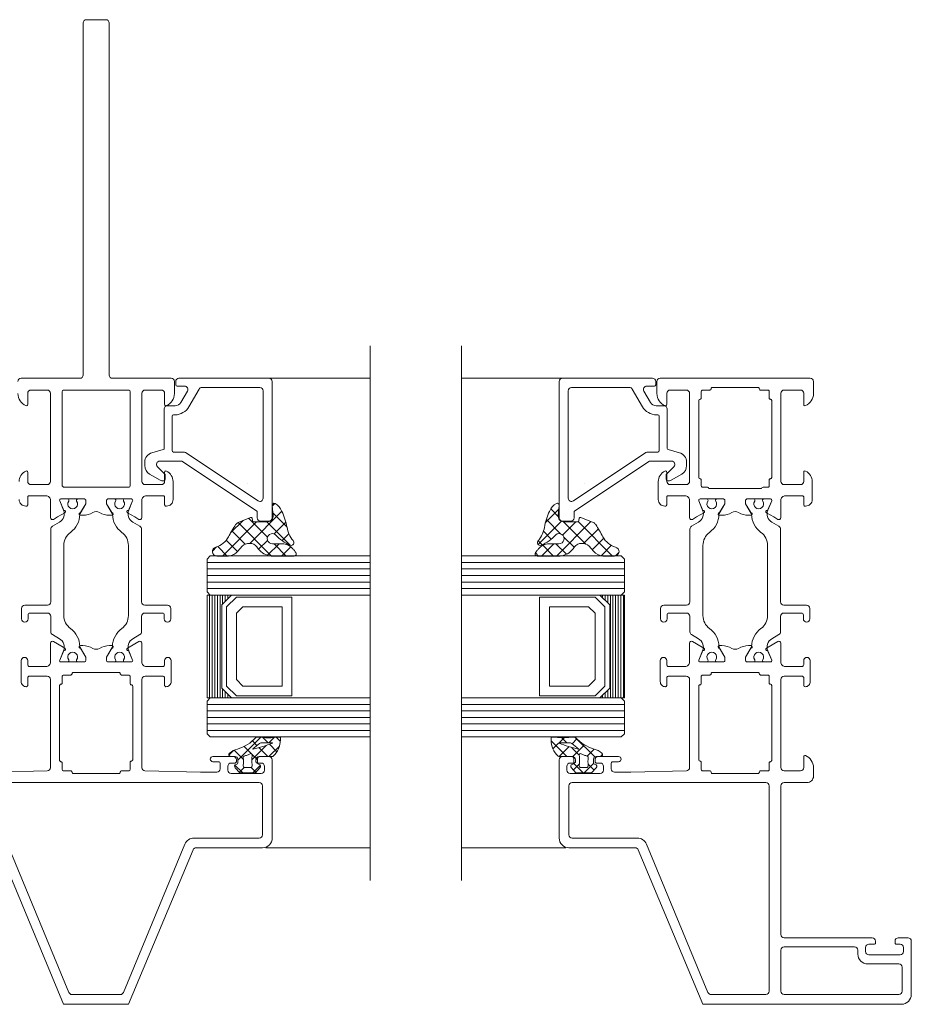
# Model space of a CAD drawing. Header units: millimetres. Extents: x 0 to 10560344, y -63228 to 177747.
# Tile 77 of 125: x 107012 to 107149, y -41352 to -41201. Entities that reach past the tile are written whole.
import ezdxf

# ---------------------------------------------------------------- set-up
doc = ezdxf.new("R2010")
doc.units = ezdxf.units.MM
doc.layers.add('008', color=8, linetype='Continuous', lineweight=9)
doc.layers.add('013', color=220, linetype='Continuous', lineweight=13)

msp = doc.modelspace()

# ---------------------------------------------------------------- linework, layer by layer
at = {"layer": '008', "linetype": 'Continuous'}
for p, q in [((107065.74, -41250.55), (107065.74, -41332.55)), ((107079.74, -41250.55), (107079.74, -41332.55)), ((107046.91, -41271.64), (107046.9, -41271.65)), ((107098.57, -41271.64), (107098.58, -41271.65)), ((107051.16, -41274.73), (107050.74, -41275.15)), ((107092.64, -41277.65), (107094.7, -41275.6)), ((107094.6, -41276.74), (107093.45, -41275.59)), ((107046.26, -41277.36), (107044.35, -41279.27)), ((107047.11, -41277.01), (107050.02, -41279.91)), ((107052.22, -41275.94), (107047.3, -41280.86)), ((107050.84, -41276.19), (107052.99, -41278.35)), ((107095.02, -41279.43), (107092.78, -41277.19)), ((107097.83, -41277.01), (107097.94, -41276.9)), ((107048.33, -41277.56), (107043.09, -41282.8)), ((107045.51, -41277.67), (107050.63, -41282.8)), ((107049.93, -41277.56), (107053.54, -41281.17)), ((107052.82, -41277.6), (107051.02, -41279.41)), ((107091.53, -41281.03), (107095.09, -41277.48)), ((107094.31, -41282.8), (107099.59, -41277.51)), ((107095.25, -41279.58), (107097.28, -41277.56)), ((107098.82, -41280.96), (107095.42, -41277.56)), ((107102.93, -41282.8), (107097.66, -41277.53)), ((107098.49, -41280.88), (107100.75, -41278.62)), ((107043.68, -41280.38), (107045.43, -41282.13)), ((107044.53, -41278.96), (107046.57, -41281)), ((107053.29, -41279.4), (107052.25, -41280.44)), ((107093.53, -41280.21), (107092.33, -41279.01)), ((107097.04, -41281.45), (107095.43, -41279.84)), ((107099.8, -41281.84), (107101.57, -41280.07)), ((107042.21, -41281.41), (107041.56, -41282.06)), ((107042.38, -41281.35), (107043.83, -41282.8)), ((107050.03, -41280.4), (107048.66, -41281.76)), ((107051.78, -41280.92), (107050.01, -41282.69)), ((107051.02, -41280.92), (107052.9, -41282.8)), ((107053.58, -41281.38), (107052.17, -41282.8)), ((107053.99, -41280.98), (107053.86, -41281.1)), ((107092.14, -41281.09), (107091.52, -41280.46)), ((107092.04, -41282.8), (107093.92, -41280.92)), ((107093.85, -41282.8), (107092.22, -41281.16)), ((107095.86, -41282.53), (107094.24, -41280.92)), ((107101.16, -41282.75), (107102.73, -41281.17)), ((107041.24, -41282.79), (107040.74, -41283.29)), ((107040.74, -41283.29), (107040.74, -41288.29)), ((107041.24, -41282.79), (107065.74, -41282.79)), ((107104.24, -41282.79), (107079.74, -41282.79)), ((107091.58, -41282.8), (107091.09, -41282.3)), ((107103.4, -41282.78), (107103.9, -41282.28)), ((107104.24, -41282.79), (107104.74, -41283.29)), ((107104.74, -41283.29), (107104.74, -41288.29)), ((107040.74, -41283.79), (107065.74, -41283.79)), ((107040.74, -41284.79), (107065.74, -41284.79)), ((107104.74, -41283.79), (107079.74, -41283.79)), ((107104.74, -41284.79), (107079.74, -41284.79)), ((107040.74, -41285.79), (107065.74, -41285.79)), ((107104.74, -41285.79), (107079.74, -41285.79)), ((107040.74, -41286.79), (107065.74, -41286.79)), ((107040.74, -41287.79), (107065.74, -41287.79)), ((107104.74, -41286.79), (107079.74, -41286.79)), ((107104.74, -41287.79), (107079.74, -41287.79)), ((107040.74, -41288.29), (107041.24, -41288.79)), ((107040.74, -41288.79), (107040.74, -41304.55)), ((107041.14, -41288.79), (107041.14, -41304.55)), ((107041.24, -41288.79), (107065.74, -41288.79)), ((107041.54, -41288.79), (107041.54, -41304.55)), ((107041.94, -41288.79), (107041.94, -41304.55)), ((107042.34, -41288.79), (107042.34, -41304.55)), ((107042.74, -41288.79), (107042.74, -41304.55)), ((107043.14, -41288.79), (107043.14, -41290.14)), ((107043.54, -41288.79), (107043.54, -41289.74)), ((107045.24, -41289.09), (107043.74, -41290.59)), ((107043.94, -41288.79), (107043.94, -41289.34)), ((107044.34, -41288.79), (107044.34, -41288.94)), ((107053.74, -41289.09), (107045.24, -41289.09)), ((107053.74, -41304.25), (107053.74, -41289.09)), ((107104.24, -41288.79), (107079.74, -41288.79)), ((107091.74, -41304.25), (107091.74, -41289.09)), ((107091.74, -41289.09), (107100.24, -41289.09)), ((107100.24, -41289.09), (107101.74, -41290.59)), ((107100.99, -41288.79), (107100.99, -41288.8)), ((107101.39, -41288.79), (107101.39, -41289.19)), ((107101.79, -41288.79), (107101.79, -41289.59)), ((107102.19, -41288.79), (107102.19, -41289.99)), ((107102.59, -41288.79), (107102.59, -41304.55)), ((107102.99, -41288.79), (107102.99, -41304.55)), ((107103.39, -41288.79), (107103.39, -41304.55)), ((107103.79, -41288.79), (107103.79, -41304.55)), ((107104.19, -41288.79), (107104.19, -41304.55)), ((107104.74, -41288.29), (107104.24, -41288.79)), ((107104.59, -41288.79), (107104.59, -41304.55)), ((107043.74, -41290.59), (107043.74, -41302.75)), ((107046.24, -41290.59), (107045.24, -41291.59)), ((107052.24, -41290.59), (107046.24, -41290.59)), ((107052.24, -41302.75), (107052.24, -41290.59)), ((107093.24, -41302.75), (107093.24, -41290.59)), ((107093.24, -41290.59), (107099.24, -41290.59)), ((107099.24, -41290.59), (107100.24, -41291.59)), ((107101.74, -41290.59), (107101.74, -41302.75)), ((107045.24, -41291.59), (107045.24, -41301.75)), ((107100.24, -41291.59), (107100.24, -41301.75)), ((107043.74, -41302.75), (107045.24, -41304.25)), ((107045.24, -41301.75), (107046.24, -41302.75)), ((107046.24, -41302.75), (107052.24, -41302.75)), ((107099.24, -41302.75), (107093.24, -41302.75)), ((107100.24, -41301.75), (107099.24, -41302.75)), ((107101.74, -41302.75), (107100.24, -41304.25)), ((107043.14, -41303.2), (107043.14, -41304.55)), ((107043.54, -41303.6), (107043.54, -41304.55)), ((107043.94, -41304), (107043.94, -41304.55)), ((107044.34, -41304.4), (107044.34, -41304.55)), ((107045.24, -41304.25), (107053.74, -41304.25)), ((107100.24, -41304.25), (107091.74, -41304.25)), ((107100.99, -41304.54), (107100.99, -41304.55)), ((107101.39, -41304.15), (107101.39, -41304.55)), ((107101.79, -41303.75), (107101.79, -41304.55)), ((107102.19, -41303.35), (107102.19, -41304.55)), ((107041.24, -41304.55), (107040.74, -41305.05)), ((107040.74, -41305.05), (107040.74, -41310.05)), ((107040.74, -41305.55), (107065.74, -41305.55)), ((107041.24, -41304.55), (107065.74, -41304.55)), ((107104.24, -41304.55), (107079.74, -41304.55)), ((107104.74, -41305.55), (107079.74, -41305.55)), ((107104.24, -41304.55), (107104.74, -41305.05)), ((107104.74, -41305.05), (107104.74, -41310.05)), ((107040.74, -41306.55), (107065.74, -41306.55)), ((107040.74, -41307.55), (107065.74, -41307.55)), ((107104.74, -41306.55), (107079.74, -41306.55)), ((107104.74, -41307.55), (107079.74, -41307.55)), ((107040.74, -41308.55), (107065.74, -41308.55)), ((107104.74, -41308.55), (107079.74, -41308.55)), ((107040.74, -41309.55), (107065.74, -41309.55)), ((107040.74, -41310.05), (107041.24, -41310.55)), ((107041.24, -41310.55), (107065.74, -41310.55)), ((107104.74, -41309.55), (107079.74, -41309.55)), ((107104.24, -41310.55), (107079.74, -41310.55)), ((107100.2, -41313.61), (107097.16, -41310.57)), ((107104.74, -41310.05), (107104.24, -41310.55)), ((107048.94, -41310.62), (107045.47, -41314.09)), ((107046.42, -41312.01), (107047.44, -41313.04)), ((107049.83, -41311.84), (107047.61, -41314.07)), ((107047.69, -41311.16), (107048.4, -41311.88)), ((107049.28, -41310.64), (107050.11, -41311.47)), ((107051.04, -41310.64), (107050.21, -41311.47)), ((107051.85, -41311.94), (107050.24, -41313.55)), ((107050.31, -41311.67), (107051.46, -41312.81)), ((107051.37, -41310.61), (107051.98, -41311.22)), ((107095.9, -41313.55), (107093.5, -41311.14)), ((107093.79, -41312.38), (107095.5, -41310.67)), ((107094.74, -41313.55), (107096.24, -41312.05)), ((107095.93, -41311.46), (107095.14, -41310.67)), ((107096.24, -41312.05), (107096.25, -41312.04)), ((107096.71, -41311.58), (107097.45, -41310.84)), ((107097.61, -41312.8), (107098.63, -41311.77)), ((107044.82, -41312.63), (107044.11, -41313.33)), ((107044.88, -41312.59), (107046.32, -41314.03)), ((107047.44, -41313.04), (107047.52, -41313.11)), ((107047.66, -41313.26), (107048.47, -41314.06)), ((107048.71, -41312.18), (107048.81, -41312.29)), ((107048.81, -41312.29), (107050.07, -41313.55)), ((107096.86, -41312.39), (107096.61, -41312.14)), ((107096.81, -41313.6), (107097.61, -41312.8)), ((107097.81, -41313.34), (107096.86, -41312.39)), ((107099.04, -41313.48), (107100.11, -41312.41)), ((107101.09, -41313.55), (107101.39, -41313.26)), ((107045.03, -41314.86), (107046.21, -41316.04)), ((107048.92, -41314.88), (107047.75, -41316.04)), ((107096.92, -41315.61), (107097.84, -41314.68)), ((107098.4, -41316.04), (107096.98, -41314.63)), ((107098.6, -41316.04), (107100.03, -41314.61)), ((107100.09, -41315.62), (107099.18, -41314.7)), ((107046.45, -41315.22), (107045.71, -41315.97)), ((107047.5, -41315.21), (107048.24, -41315.96))]:
    msp.add_line(p, q, dxfattribs=at)
for points in [[(107021.24, -41296.68, 0.126173), (107021.28, -41296.82), (107022.14, -41298.3), (107022.14, -41298.85, -0.414214), (107021.94, -41299.05), (107020.91, -41299.05, -0.609065), (107020.75, -41298.74, 1.936492), (107019.53, -41298.74, -0.609065), (107019.37, -41299.05), (107018.34, -41299.05, -0.534511), (107018.15, -41298.77), (107018.74, -41297.35, 0.376373), (107018.11, -41295.48), (107017.04, -41294.86, -0.267949), (107016.79, -41294.43), (107016.79, -41292.05, 0.414214), (107016.29, -41291.55), (107013.59, -41291.55, 0.414214), (107013.29, -41291.85), (107013.29, -41292.45, -1), (107012.29, -41292.45), (107012.29, -41290.85, -0.414214), (107012.79, -41290.35), (107016.29, -41290.35, 0.414214), (107016.79, -41289.85), (107016.79, -41278.68, -0.267949), (107017.04, -41278.24), (107018.11, -41277.63, 0.376373), (107018.74, -41275.75), (107018.15, -41274.33, -0.534511), (107018.34, -41274.05), (107019.37, -41274.05, -0.609065), (107019.53, -41274.37, 1.936492), (107020.75, -41274.37, -0.609065), (107020.91, -41274.05), (107021.94, -41274.05, -0.414214), (107022.14, -41274.25), (107022.14, -41274.8), (107021.28, -41276.28, 0.126173), (107021.24, -41276.43, -0.233397), (107019.81, -41279.17, 0.239087), (107018.79, -41281.19), (107018.79, -41291.91, 0.239087), (107019.81, -41293.93, -0.233397), (107021.24, -41296.68)], [(107026.24, -41296.68, -0.126173), (107026.2, -41296.82), (107025.34, -41298.3), (107025.34, -41298.85, 0.414214), (107025.54, -41299.05), (107026.57, -41299.05, 0.609065), (107026.73, -41298.74, -1.936492), (107027.95, -41298.74, 0.609065), (107028.11, -41299.05), (107029.14, -41299.05, 0.534511), (107029.33, -41298.77), (107028.74, -41297.35, -0.376373), (107029.37, -41295.48), (107030.44, -41294.86, 0.267949), (107030.69, -41294.43), (107030.69, -41292.05, -0.414214), (107031.19, -41291.55), (107033.89, -41291.55, -0.414214), (107034.19, -41291.85), (107034.19, -41292.45, 1), (107035.19, -41292.45), (107035.19, -41290.85, 0.414214), (107034.69, -41290.35), (107031.19, -41290.35, -0.414214), (107030.69, -41289.85), (107030.69, -41278.68, 0.267949), (107030.44, -41278.24), (107029.37, -41277.63, -0.376373), (107028.74, -41275.75), (107029.33, -41274.33, 0.534511), (107029.14, -41274.05), (107028.11, -41274.05, 0.609065), (107027.95, -41274.37, -1.936492), (107026.73, -41274.37, 0.609065), (107026.57, -41274.05), (107025.54, -41274.05, 0.414214), (107025.34, -41274.25), (107025.34, -41274.8), (107026.2, -41276.28, -0.126173), (107026.24, -41276.43, 0.233397), (107027.67, -41279.17, -0.239087), (107028.69, -41281.19), (107028.69, -41291.91, -0.239087), (107027.67, -41293.93, 0.233397), (107026.24, -41296.68)], [(107116.79, -41281.19), (107116.79, -41291.91, 0.239087), (107117.81, -41293.93, -0.233397), (107119.24, -41296.68, 0.126173), (107119.28, -41296.82), (107120.14, -41298.3), (107120.14, -41298.85, -0.414214), (107119.94, -41299.05), (107118.91, -41299.05, -0.609065), (107118.75, -41298.74, 1.936492), (107117.53, -41298.74, -0.609065), (107117.37, -41299.05), (107116.34, -41299.05, -0.534511), (107116.15, -41298.77), (107116.74, -41297.35, 0.376373), (107116.11, -41295.48), (107115.04, -41294.86, -0.267949), (107114.79, -41294.43), (107114.79, -41292.05, 0.414214), (107114.29, -41291.55), (107111.59, -41291.55, 0.414214), (107111.29, -41291.85), (107111.29, -41292.45, -1), (107110.29, -41292.45), (107110.29, -41290.85, -0.414214), (107110.79, -41290.35), (107114.29, -41290.35, 0.414214), (107114.79, -41289.85), (107114.79, -41278.68, -0.267949), (107115.04, -41278.24), (107116.11, -41277.63, 0.376373), (107116.74, -41275.75), (107116.15, -41274.33, -0.534511), (107116.34, -41274.05), (107117.37, -41274.05, -0.609065), (107117.53, -41274.37, 1.936492), (107118.75, -41274.37, -0.609065), (107118.91, -41274.05), (107119.94, -41274.05, -0.414214), (107120.14, -41274.25), (107120.14, -41274.8), (107119.28, -41276.28, 0.126173), (107119.24, -41276.43, -0.233397), (107117.81, -41279.17, 0.239087), (107116.79, -41281.19)], [(107128.69, -41278.68), (107128.69, -41289.85, 0.414214), (107129.19, -41290.35), (107132.69, -41290.35, -0.414214), (107133.19, -41290.85), (107133.19, -41292.45, -1), (107132.19, -41292.45), (107132.19, -41291.85, 0.414214), (107131.89, -41291.55), (107129.19, -41291.55, 0.414214), (107128.69, -41292.05), (107128.69, -41294.43, -0.267949), (107128.44, -41294.86), (107127.37, -41295.48, 0.376373), (107126.74, -41297.35), (107127.33, -41298.77, -0.534511), (107127.14, -41299.05), (107126.11, -41299.05, -0.609065), (107125.95, -41298.74, 1.936492), (107124.73, -41298.74, -0.609065), (107124.57, -41299.05), (107123.54, -41299.05, -0.414214), (107123.34, -41298.85), (107123.34, -41298.3), (107124.2, -41296.82, 0.126173), (107124.24, -41296.68, -0.233397), (107125.67, -41293.93, 0.239087), (107126.69, -41291.91), (107126.69, -41281.19, 0.239087), (107125.67, -41279.17, -0.233397), (107124.24, -41276.43, 0.126173), (107124.2, -41276.28), (107123.34, -41274.8), (107123.34, -41274.25, -0.414214), (107123.54, -41274.05), (107124.57, -41274.05, -0.609065), (107124.73, -41274.37, 1.936492), (107125.95, -41274.37, -0.609065), (107126.11, -41274.05), (107127.14, -41274.05, -0.534511), (107127.33, -41274.33), (107126.74, -41275.75, 0.376373), (107127.37, -41277.63), (107128.44, -41278.24, -0.267949), (107128.69, -41278.68)], [(107050.59, -41282.8, -0.21848), (107048.6, -41281.68), (107048.4, -41281.38, 0.418353), (107046.13, -41281.29), (107045.49, -41282.07, -0.192479), (107044.03, -41282.8), (107042.24, -41282.8, -0.907198), (107042.11, -41281.45, 0.197993), (107044.02, -41279.88, -0.024001), (107045.13, -41277.99, -0.143733), (107045.5, -41277.68), (107047.4, -41276.89, -0.384402), (107047.66, -41277.02), (107047.71, -41277.37, 0.359989), (107047.91, -41277.56), (107050.07, -41277.56, 0.45043), (107050.87, -41276.55), (107050.74, -41275.08, -0.583602), (107051.17, -41274.74, -0.160785), (107052.22, -41275.95, -0.064201), (107053.01, -41278.42, 0.135818), (107053.93, -41280.42, -0.788075), (107053.5, -41281.16, -0.106135), (107051.26, -41279.55, 1.443329), (107050.77, -41280.92), (107052.53, -41280.92, -0.196488), (107053.89, -41281.7, 0.027108), (107054.05, -41281.87, -0.045256), (107054.35, -41282.24, -0.648752), (107054.12, -41282.8), (107050.59, -41282.8)], [(107094.89, -41282.8, 0.21848), (107096.88, -41281.68), (107097.08, -41281.38, -0.418353), (107099.35, -41281.29), (107099.99, -41282.07, 0.192479), (107101.45, -41282.8), (107103.24, -41282.8, 0.907198), (107103.37, -41281.45, -0.197993), (107101.46, -41279.88, 0.024001), (107100.35, -41277.99, 0.143733), (107099.98, -41277.68), (107098.08, -41276.89, 0.384402), (107097.82, -41277.02), (107097.77, -41277.37, -0.359989), (107097.57, -41277.56), (107095.41, -41277.56, -0.45043), (107094.61, -41276.55), (107094.74, -41275.08, 0.583602), (107094.31, -41274.74, 0.160785), (107093.26, -41275.95, 0.064201), (107092.47, -41278.42, -0.135818), (107091.55, -41280.42, 0.788075), (107091.98, -41281.16, 0.106135), (107094.22, -41279.55, -1.443329), (107094.71, -41280.92), (107092.96, -41280.92, 0.196488), (107091.59, -41281.7, -0.027108), (107091.43, -41281.87, 0.045256), (107091.13, -41282.24, 0.648752), (107091.36, -41282.8), (107094.89, -41282.8)], [(107048.47, -41314.53), (107048.47, -41313.95, -0.414215), (107048.87, -41313.55), (107050.74, -41313.55, 0.167058), (107050.87, -41313.51, 0.212219), (107051.99, -41311), (107051.99, -41310.66, 0.45045), (107051.88, -41310.56, -0.061), (107048.41, -41310.56, 0.246425), (107048.23, -41310.63, -0.142739), (107045.39, -41312.4, 0.10271), (107044.2, -41313.02, 0.704326), (107044.39, -41313.55), (107045.07, -41313.55, -0.414207), (107045.47, -41313.95), (107045.47, -41314.53, -0.339205), (107045.32, -41314.72), (107045.19, -41314.75, 0.605991), (107045.08, -41315.27), (107045.78, -41316.04), (107048.16, -41316.04), (107048.86, -41315.27, 0.605999), (107048.75, -41314.75), (107048.62, -41314.72, -0.339203), (107048.47, -41314.53)], [(107097.01, -41314.53), (107097.01, -41313.95, 0.414215), (107096.61, -41313.55), (107094.74, -41313.55, -0.167058), (107094.61, -41313.51, -0.212219), (107093.49, -41311), (107093.49, -41310.66, -0.45045), (107093.61, -41310.56, 0.061), (107097.07, -41310.56, -0.246425), (107097.25, -41310.63, 0.142739), (107100.09, -41312.4, -0.10271), (107101.28, -41313.02, -0.704326), (107101.09, -41313.55), (107100.41, -41313.55, 0.414207), (107100.01, -41313.95), (107100.01, -41314.53, 0.339205), (107100.16, -41314.72), (107100.29, -41314.75, -0.605991), (107100.4, -41315.27), (107099.7, -41316.04), (107097.32, -41316.04), (107096.62, -41315.27, -0.605999), (107096.73, -41314.75), (107096.86, -41314.72, 0.339203), (107097.01, -41314.53)], [(107049.3, -41312.02, -0.023176), (107047.81, -41312.4), (107047.79, -41312.36), (107048.81, -41311.54, -0.18929), (107049.16, -41311.44, 0.026318), (107050.74, -41311.46, -0.837101), (107050.75, -41311.5, -0.023176), (107049.3, -41312.02)], [(107096.18, -41312.02, 0.023176), (107097.67, -41312.4), (107097.69, -41312.36), (107096.67, -41311.54, 0.18929), (107096.32, -41311.44, -0.026318), (107094.74, -41311.46, 0.837101), (107094.73, -41311.5, 0.023176), (107096.18, -41312.02)], [(107047.61, -41314.12, 0.03627), (107047.67, -41314.9, -0.457156), (107047.37, -41315.25), (107046.57, -41315.25, -0.469884), (107046.28, -41314.89, 0.094104), (107046.27, -41313.72, -0.389568), (107046.42, -41313.49, 0.02162), (107046.91, -41313.33, 0.02162), (107047.38, -41313.13, -0.600547), (107047.67, -41313.33, 0.03627), (107047.61, -41314.12)], [(107097.87, -41314.12, -0.03627), (107097.81, -41314.9, 0.457156), (107098.11, -41315.25), (107098.91, -41315.25, 0.469884), (107099.21, -41314.89, -0.094104), (107099.21, -41313.72, 0.389568), (107099.06, -41313.49, -0.02162), (107098.57, -41313.33, -0.02162), (107098.1, -41313.13, 0.600547), (107097.81, -41313.33, -0.03627), (107097.87, -41314.12)]]:
    msp.add_lwpolyline(points, format="xyb", close=True, dxfattribs=at)
for points in [[(107040.74, -41288.79), (107044.49, -41288.79), (107042.99, -41290.29), (107042.99, -41303.05), (107044.49, -41304.55), (107040.74, -41304.55), (107040.74, -41288.79)], [(107104.74, -41288.79), (107100.99, -41288.79), (107102.49, -41290.29), (107102.49, -41303.05), (107100.99, -41304.55), (107104.74, -41304.55), (107104.74, -41288.79)]]:
    msp.add_lwpolyline(points, close=True, dxfattribs=at)
at = {"layer": '013', "linetype": 'Continuous'}
for p, q in [((107039.97, -41255.55), (107065.74, -41255.55)), ((107105.52, -41255.55), (107079.74, -41255.55)), ((107049.74, -41327.55), (107065.74, -41327.55)), ((107095.74, -41327.55), (107079.74, -41327.55))]:
    msp.add_line(p, q, dxfattribs=at)
for points in [[(107011.94, -41274.15, 0.414214), (107012.94, -41275.15), (107013.04, -41275.15, 0.414214), (107013.24, -41274.95), (107013.24, -41273.75, -0.414214), (107013.44, -41273.55), (107016.04, -41273.55, -0.414214), (107016.74, -41274.25), (107016.74, -41276.92, 0.57735), (107017.19, -41277.18), (107017.82, -41276.81), (107018.92, -41276.18, 1), (107018.77, -41275.81), (107018.15, -41274.33, -0.534511), (107018.34, -41274.05), (107021.94, -41274.05, -0.414214), (107022.14, -41274.25), (107022.14, -41274.79), (107021.35, -41276.15, 1.077346), (107021.32, -41276.55), (107021.7, -41276.55, 0.134511), (107023.23, -41276.13, -0.273978), (107024.25, -41276.13, 0.134511), (107025.78, -41276.55), (107026.16, -41276.55, 1.077346), (107026.13, -41276.15), (107025.34, -41274.79), (107025.34, -41274.25, -0.414214), (107025.54, -41274.05), (107029.14, -41274.05, -0.534511), (107029.33, -41274.33), (107028.71, -41275.81, 1), (107028.56, -41276.18), (107029.66, -41276.81), (107030.29, -41277.18, 0.57735), (107030.74, -41276.92), (107030.74, -41274.25, -0.414214), (107031.44, -41273.55), (107034.04, -41273.55, -0.414214), (107034.24, -41273.75), (107034.24, -41274.95, 0.414214), (107034.44, -41275.15), (107034.54, -41275.15, 0.414214), (107035.54, -41274.15), (107035.54, -41271.39, 0.287008), (107034.53, -41269.77), (107034.53, -41269.77, 0.553992), (107034.24, -41269.95), (107034.24, -41271.35, -0.414214), (107033.74, -41271.85), (107031.24, -41271.85, -0.414214), (107030.74, -41271.35), (107030.74, -41257.85, -0.414214), (107031.24, -41257.35), (107033.74, -41257.35, -0.414214), (107034.24, -41257.85), (107034.24, -41259.55, 0.536675), (107034.52, -41259.74, 0.301511), (107035.74, -41257.89), (107035.74, -41256.05, 0.414214), (107035.24, -41255.55), (107026.24, -41255.55, -0.414214), (107025.74, -41255.05), (107025.74, -41201.05, 0.414214), (107025.24, -41200.55), (107022.24, -41200.55, 0.414214), (107021.74, -41201.05), (107021.74, -41255.05, -0.414214), (107021.24, -41255.55), (107012.24, -41255.55, 0.414214), (107011.74, -41256.05)], [(107011.74, -41257.89, 0.301511), (107012.96, -41259.74, 0.536675), (107013.24, -41259.55), (107013.24, -41257.85, -0.414214), (107013.74, -41257.35), (107016.24, -41257.35, -0.414214), (107016.74, -41257.85), (107016.74, -41271.35, -0.414214), (107016.24, -41271.85), (107013.74, -41271.85, -0.414214), (107013.24, -41271.35), (107013.24, -41269.95, 0.553992), (107012.95, -41269.77, 0.287008), (107011.94, -41271.39)], [(107008.87, -41327.86), (107018.73, -41351.55), (107028.71, -41351.55), (107038.61, -41327.86, -0.303347), (107039.07, -41327.55), (107049.24, -41327.55, 0.414214), (107050.74, -41326.05), (107050.74, -41314.05, 0.414214), (107050.24, -41313.55), (107048.74, -41313.55, 0.414214), (107048.24, -41314.05), (107048.24, -41314.35, 0.414214), (107048.44, -41314.55), (107049.04, -41314.55, -0.414214), (107049.54, -41315.05), (107049.54, -41315.65, -0.414214), (107049.04, -41316.15), (107044.44, -41316.15, -0.414214), (107043.94, -41315.65), (107043.94, -41315.05, -0.414214), (107044.44, -41314.55), (107045.04, -41314.55, 0.414214), (107045.24, -41314.35), (107045.24, -41314.05, 0.414214), (107044.74, -41313.55), (107041.64, -41313.55, 1), (107041.64, -41314.35), (107042.54, -41314.35, -0.414214), (107042.74, -41314.55), (107042.74, -41315.45, -0.414214), (107042.24, -41315.95), (107039.74, -41315.95), (107031.23, -41315.76, -0.408171), (107030.74, -41315.26), (107030.74, -41301.75, -0.414214), (107031.24, -41301.25), (107034.04, -41301.25, -0.414214), (107034.24, -41301.45), (107034.24, -41302.65, 0.414214), (107034.44, -41302.85, 0.414214), (107035.24, -41302.05), (107035.24, -41298.85, 0.414214), (107034.74, -41298.35, 0.414214), (107034.24, -41298.85), (107034.24, -41299.45, -0.414214), (107033.94, -41299.75), (107031.44, -41299.75, -0.414214), (107030.74, -41299.05), (107030.74, -41296.18, 0.577982), (107030.29, -41295.92), (107029.66, -41296.29), (107028.56, -41296.92, 1), (107028.71, -41297.29), (107029.33, -41298.77, -0.534511), (107029.14, -41299.05), (107025.54, -41299.05, -0.414214), (107025.34, -41298.85), (107025.34, -41298.31), (107026.13, -41296.95, 1.077346), (107026.16, -41296.55), (107025.78, -41296.55, 0.134511), (107024.25, -41296.97, -0.273978), (107023.23, -41296.97, 0.134511), (107021.7, -41296.55), (107021.32, -41296.55, 1.077346), (107021.35, -41296.95), (107022.14, -41298.31), (107022.14, -41298.85, -0.414214), (107021.94, -41299.05), (107018.34, -41299.05, -0.534511), (107018.15, -41298.77), (107018.77, -41297.29, 1), (107018.92, -41296.92), (107017.82, -41296.29), (107017.19, -41295.92, 0.577982), (107016.74, -41296.18), (107016.74, -41299.05, -0.414214), (107016.04, -41299.75), (107013.54, -41299.75, -0.414214), (107013.24, -41299.45), (107013.24, -41298.85, 0.414214), (107012.74, -41298.35, 0.414214), (107012.24, -41298.85), (107012.24, -41302.05, 0.414214), (107013.04, -41302.85, 0.414214), (107013.24, -41302.65), (107013.24, -41301.45, -0.414214), (107013.44, -41301.25), (107016.24, -41301.25, -0.414214), (107016.74, -41301.75), (107016.74, -41315.26, -0.408171), (107016.25, -41315.76), (107016.25, -41315.76), (107007.74, -41315.95)]]:
    msp.add_lwpolyline(points, format="xyb", dxfattribs=at)
for points in [[(107048.94, -41277.45), (107050.24, -41277.45, 0.414214), (107050.74, -41276.95), (107050.74, -41256.05, 0.414214), (107050.24, -41255.55), (107036.44, -41255.55, 0.414214), (107035.94, -41256.05), (107035.94, -41256.55, 0.414137), (107036.14, -41256.75), (107037.31, -41256.75, -0.577351), (107037.74, -41257.5), (107036.73, -41259.25, -0.267948), (107035.86, -41259.75), (107034.69, -41259.75, 0.414214), (107034.19, -41260.25), (107034.19, -41266.3, -0.339532), (107034.04, -41266.49), (107032.3, -41266.96, 0.339459), (107031.19, -41268.41), (107031.19, -41268.94, 0.267944), (107031.94, -41270.24), (107033.57, -41271.18, 0.131648), (107033.82, -41271.25), (107034.14, -41271.25, 0.414137), (107034.34, -41271.05), (107034.34, -41270.39, 0.198987), (107034.28, -41270.25), (107033.14, -41269.1, -0.668201), (107033.49, -41268.25), (107036.89, -41268.25), (107048.35, -41275.89, -0.250763), (107048.44, -41276.05), (107048.44, -41276.95, 0.414214), (107048.94, -41277.45)], [(107096.54, -41277.45), (107095.24, -41277.45, -0.414214), (107094.74, -41276.95), (107094.74, -41256.05, -0.414214), (107095.24, -41255.55), (107109.04, -41255.55, -0.414214), (107109.54, -41256.05), (107109.54, -41256.55, -0.414137), (107109.34, -41256.75), (107108.17, -41256.75, 0.577351), (107107.74, -41257.5), (107108.75, -41259.25, 0.267948), (107109.62, -41259.75), (107110.79, -41259.75, -0.414214), (107111.29, -41260.25), (107111.29, -41266.3, 0.339532), (107111.44, -41266.49), (107113.18, -41266.96, -0.339459), (107114.29, -41268.41), (107114.29, -41268.94, -0.267944), (107113.54, -41270.24), (107111.91, -41271.18, -0.131648), (107111.66, -41271.25), (107111.34, -41271.25, -0.414137), (107111.14, -41271.05), (107111.14, -41270.39, -0.198987), (107111.2, -41270.25), (107112.34, -41269.1, 0.668201), (107111.99, -41268.25), (107108.59, -41268.25), (107097.13, -41275.89, 0.250763), (107097.04, -41276.05), (107097.04, -41276.95, -0.414214), (107096.54, -41277.45)], [(107132.52, -41259.74, -0.536675), (107132.24, -41259.55), (107132.24, -41257.85, 0.414214), (107131.74, -41257.35), (107129.24, -41257.35, 0.414214), (107128.74, -41257.85), (107128.74, -41271.35, 0.414214), (107129.24, -41271.85), (107131.74, -41271.85, 0.414214), (107132.24, -41271.35), (107132.24, -41269.95, -0.553992), (107132.53, -41269.77, -0.287008), (107133.54, -41271.39), (107133.54, -41274.15, -0.414214), (107132.54, -41275.15), (107132.44, -41275.15, -0.414214), (107132.24, -41274.95), (107132.24, -41273.75, 0.414214), (107132.04, -41273.55), (107129.44, -41273.55, 0.414214), (107128.74, -41274.25), (107128.74, -41276.92, -0.57735), (107128.29, -41277.18), (107127.66, -41276.81), (107126.56, -41276.18, -1), (107126.71, -41275.81), (107127.33, -41274.33, 0.534511), (107127.14, -41274.05), (107123.54, -41274.05, 0.414214), (107123.34, -41274.25), (107123.34, -41274.79), (107124.13, -41276.15, -1.077346), (107124.16, -41276.55), (107123.78, -41276.55, -0.134511), (107122.25, -41276.13, 0.273978), (107121.23, -41276.13, -0.134511), (107119.7, -41276.55), (107119.32, -41276.55, -1.077346), (107119.35, -41276.15), (107120.14, -41274.79), (107120.14, -41274.25, 0.414214), (107119.94, -41274.05), (107116.34, -41274.05, 0.534511), (107116.15, -41274.33), (107116.77, -41275.81, -1), (107116.92, -41276.18), (107115.82, -41276.81), (107115.19, -41277.18, -0.57735), (107114.74, -41276.92), (107114.74, -41274.25, 0.414214), (107114.04, -41273.55), (107111.44, -41273.55, 0.414214), (107111.24, -41273.75), (107111.24, -41274.95, -0.414214), (107111.04, -41275.15), (107110.94, -41275.15, -0.414214), (107109.94, -41274.15), (107109.94, -41271.39, -0.287008), (107110.95, -41269.77, -0.553992), (107111.24, -41269.95), (107111.24, -41271.35, 0.414214), (107111.74, -41271.85), (107114.24, -41271.85, 0.414214), (107114.74, -41271.35), (107114.74, -41257.85, 0.414214), (107114.24, -41257.35), (107111.74, -41257.35, 0.414214), (107111.24, -41257.85), (107111.24, -41259.55, -0.536675), (107110.96, -41259.74, -0.301511), (107109.74, -41257.89), (107109.74, -41256.05, -0.414214), (107110.24, -41255.55), (107133.24, -41255.55, -0.414214), (107133.74, -41256.05), (107133.74, -41257.89, -0.301511), (107132.52, -41259.74)], [(107028.88, -41272.19, -0.198912), (107028.74, -41272.25), (107018.74, -41272.25), (107018.54, -41272.05), (107018.54, -41257.55, -0.414214), (107018.74, -41257.35), (107028.74, -41257.35, -0.414214), (107028.94, -41257.55), (107028.94, -41272.05, -0.198912), (107028.88, -41272.19)], [(107049.34, -41257.45), (107049.34, -41273.93, -0.598917), (107048.56, -41274.35), (107037.44, -41266.93, 0.148005), (107037.16, -41266.85), (107035.59, -41266.85, -0.414137), (107035.39, -41266.65), (107035.39, -41261.35, -0.414137), (107035.59, -41261.15), (107035.81, -41261.15, 0.267949), (107037.97, -41259.9), (107039.53, -41257.2, -0.267949), (107039.96, -41256.95), (107048.84, -41256.95, -0.414214), (107049.34, -41257.45)], [(107096.14, -41257.45), (107096.14, -41273.93, 0.598917), (107096.92, -41274.35), (107108.04, -41266.93, -0.148005), (107108.32, -41266.85), (107109.89, -41266.85, 0.414137), (107110.09, -41266.65), (107110.09, -41261.35, 0.414137), (107109.89, -41261.15), (107109.68, -41261.15, -0.267949), (107107.51, -41259.9), (107105.95, -41257.2, 0.267949), (107105.52, -41256.95), (107096.64, -41256.95, 0.414214), (107096.14, -41257.45)], [(107125.5, -41257.3, -0.198912), (107125.44, -41257.16), (107125.44, -41257.15, 0.414214), (107125.24, -41256.95), (107118.24, -41256.95, 0.414214), (107118.04, -41257.15, -0.414214), (107117.84, -41257.35), (107116.74, -41257.35, 0.414214), (107116.54, -41257.55), (107116.54, -41258.56, -0.414214), (107116.34, -41258.76, 0.414214), (107116.14, -41258.96), (107116.14, -41258.95), (107116.14, -41264.84), (107116.14, -41270.75, 0.414214), (107116.34, -41270.95, -0.414214), (107116.54, -41271.15), (107116.54, -41272.05, 0.414214), (107116.74, -41272.25), (107117.47, -41272.25, -0.267949), (107117.64, -41272.35, 0.267949), (107117.81, -41272.45), (107125.67, -41272.45, 0.267949), (107125.84, -41272.35, -0.267949), (107126.01, -41272.25), (107126.74, -41272.25, 0.414214), (107126.94, -41272.05), (107126.94, -41271.15, -0.414214), (107127.14, -41270.95, 0.414214), (107127.34, -41270.75), (107127.34, -41258.96, 0.414214), (107127.14, -41258.76, -0.414214), (107126.94, -41258.56), (107126.94, -41257.55, 0.414214), (107126.74, -41257.35), (107125.64, -41257.36, -0.198912), (107125.5, -41257.3)], [(107129.24, -41341.35), (107142.74, -41341.35, -0.414214), (107143.24, -41341.85), (107143.24, -41342.15, -0.414214), (107143.04, -41342.35), (107142.24, -41342.35, 0.414214), (107141.74, -41342.85), (107141.74, -41343.45, 0.414214), (107142.24, -41343.95), (107147.04, -41343.95, 0.414214), (107147.54, -41343.45), (107147.54, -41342.85, 0.414214), (107147.04, -41342.35), (107146.44, -41342.35, -0.414214), (107146.24, -41342.15), (107146.24, -41341.85, -0.414214), (107146.74, -41341.35), (107148.24, -41341.35, -0.414214), (107148.74, -41341.85), (107148.74, -41350.05, -0.198912), (107148.3, -41351.11, -0.198912), (107147.24, -41351.55), (107116.75, -41351.55), (107106.87, -41327.86, 0.303473), (107106.41, -41327.55), (107096.24, -41327.55, -0.414214), (107094.74, -41326.05), (107094.74, -41314.05, -0.414214), (107095.24, -41313.55), (107096.74, -41313.55, -0.414214), (107097.24, -41314.05), (107097.24, -41314.35, -0.414214), (107097.04, -41314.55), (107096.44, -41314.55, 0.414214), (107095.94, -41315.05), (107095.94, -41315.65, 0.414214), (107096.44, -41316.15), (107101.04, -41316.15, 0.198912), (107101.39, -41316, 0.198912), (107101.54, -41315.65), (107101.54, -41315.05, 0.414214), (107101.04, -41314.55), (107100.44, -41314.55, -0.414214), (107100.24, -41314.35), (107100.24, -41314.05, -0.414214), (107100.74, -41313.55), (107103.84, -41313.55, -1), (107103.84, -41314.35), (107102.94, -41314.35, 0.414214), (107102.74, -41314.55), (107102.74, -41315.45, 0.414214), (107103.24, -41315.95), (107105.74, -41315.95), (107114.25, -41315.76, 0.408171), (107114.74, -41315.26), (107114.74, -41301.75, 0.414214), (107114.24, -41301.25), (107111.44, -41301.25, 0.414214), (107111.24, -41301.45), (107111.24, -41302.65, -0.414214), (107111.04, -41302.85, -0.414214), (107110.24, -41302.05), (107110.24, -41298.85, -0.414214), (107110.74, -41298.35, -0.414214), (107111.24, -41298.85), (107111.24, -41299.45, 0.414214), (107111.54, -41299.75), (107114.04, -41299.75, 0.414214), (107114.74, -41299.05), (107114.74, -41296.18, -0.577982), (107115.19, -41295.92), (107115.82, -41296.29), (107116.92, -41296.92, -1), (107116.77, -41297.29), (107116.15, -41298.77, 0.534511), (107116.34, -41299.05), (107119.94, -41299.05, 0.414214), (107120.14, -41298.85), (107120.14, -41298.31), (107119.35, -41296.95, -1.077346), (107119.32, -41296.55), (107119.7, -41296.55, -0.134511), (107121.23, -41296.97, 0.273978), (107122.25, -41296.97, -0.134511), (107123.78, -41296.55), (107124.16, -41296.55, -1.077346), (107124.13, -41296.95), (107123.34, -41298.31), (107123.34, -41298.85, 0.414214), (107123.54, -41299.05), (107127.14, -41299.05, 0.534511), (107127.33, -41298.77), (107126.71, -41297.29, -1), (107126.56, -41296.92), (107127.66, -41296.29), (107128.29, -41295.92, -0.577982), (107128.74, -41296.18), (107128.74, -41299.05, 0.414214), (107129.44, -41299.75), (107131.94, -41299.75, 0.414214), (107132.24, -41299.45), (107132.24, -41298.85, -0.414214), (107132.74, -41298.35, -0.414214), (107133.24, -41298.85), (107133.24, -41302.05, -0.414214), (107132.44, -41302.85, -0.414214), (107132.24, -41302.65), (107132.24, -41301.45, 0.414214), (107132.04, -41301.25), (107129.24, -41301.25, 0.414214), (107128.74, -41301.75), (107128.74, -41315.25, 0.414214), (107129.24, -41315.75), (107131.74, -41315.75, 0.414214), (107132.24, -41315.25), (107132.24, -41313.59, -0.536675), (107132.52, -41313.41, -0.301511), (107133.74, -41315.25), (107133.74, -41316.55, -0.414214), (107132.74, -41317.55), (107129.24, -41317.55, 0.414214), (107128.74, -41318.05), (107128.74, -41340.85, 0.414214), (107129.24, -41341.35)], [(107020.1, -41316.09, -0.198912), (107020.04, -41315.95, 0.414214), (107019.84, -41315.75), (107018.74, -41315.75, -0.414214), (107018.54, -41315.55), (107018.54, -41314.54, 0.414214), (107018.34, -41314.34, -0.414214), (107018.14, -41314.14), (107018.14, -41302.66, -0.414214), (107018.34, -41302.46, 0.414214), (107018.54, -41302.26), (107018.54, -41301.25, -0.414214), (107018.74, -41301.05), (107019.84, -41301.05, 0.414214), (107020.04, -41300.85, -0.414214), (107020.24, -41300.65), (107023.74, -41300.65), (107027.24, -41300.65, -0.414214), (107027.44, -41300.85, 0.414214), (107027.64, -41301.05), (107028.74, -41301.05, -0.414214), (107028.94, -41301.25), (107028.94, -41302.35, 0.414214), (107029.14, -41302.55, -0.414214), (107029.34, -41302.75), (107029.34, -41314.05, -0.414214), (107029.14, -41314.25, 0.414214), (107028.94, -41314.45), (107028.94, -41315.55, -0.414214), (107028.74, -41315.75), (107027.64, -41315.75, 0.414214), (107027.44, -41315.95, -0.414214), (107027.24, -41316.15), (107023.74, -41316.15), (107020.24, -41316.15, -0.198912), (107020.1, -41316.09)], [(107118.09, -41316.09, 0.198912), (107118.23, -41316.15), (107125.24, -41316.15, 0.414214), (107125.44, -41315.95, -0.414214), (107125.64, -41315.75), (107126.74, -41315.75, 0.414214), (107126.94, -41315.55), (107126.94, -41314.54, -0.414214), (107127.14, -41314.34, 0.414214), (107127.34, -41314.14), (107127.34, -41302.66, 0.414214), (107127.14, -41302.46, -0.414214), (107126.94, -41302.26), (107126.94, -41301.25, 0.414214), (107126.74, -41301.05), (107125.64, -41301.05, -0.414214), (107125.44, -41300.85, 0.414214), (107125.24, -41300.65), (107121.74, -41300.65), (107118.24, -41300.65, 0.414214), (107118.04, -41300.85, -0.414214), (107117.84, -41301.05), (107116.74, -41301.05, 0.414214), (107116.54, -41301.25), (107116.54, -41302.35, -0.414214), (107116.34, -41302.55, 0.414214), (107116.14, -41302.75), (107116.14, -41314.05, 0.414214), (107116.34, -41314.25, -0.414214), (107116.54, -41314.45), (107116.54, -41315.55, 0.414214), (107116.74, -41315.75), (107117.83, -41315.75, -0.414214), (107118.04, -41315.94, 0.198912), (107118.09, -41316.09)], [(106998.74, -41317.55), (107048.74, -41317.55, -0.414214), (107049.24, -41318.05), (107049.24, -41325.55, -0.414214), (107048.74, -41326.05), (107038.74, -41326.05, 0.303529), (107037.35, -41326.98), (107027.92, -41349.74, -0.303347), (107027.46, -41350.05), (107023.74, -41350.05), (107020.02, -41350.05, -0.303347), (107019.56, -41349.74), (107010.13, -41326.98, 0.303529), (107008.74, -41326.05), (106998.74, -41326.05, -0.414214), (106998.24, -41325.55), (106998.24, -41318.05, -0.414214), (106998.74, -41317.55)], [(107118.02, -41350.05), (107126.44, -41350.05, 0.414214), (107126.94, -41349.55), (107126.94, -41318.05, 0.414214), (107126.44, -41317.55), (107096.74, -41317.55, 0.414214), (107096.24, -41318.05), (107096.24, -41325.55, 0.414214), (107096.74, -41326.05), (107106.74, -41326.05, -0.303529), (107108.13, -41326.98), (107117.56, -41349.74, 0.303347), (107118.02, -41350.05)], [(107140.04, -41342.75), (107129.24, -41342.75, 0.414214), (107128.74, -41343.25), (107128.74, -41349.55, 0.414214), (107129.24, -41350.05), (107146.84, -41350.05, 0.414214), (107147.34, -41349.55), (107147.34, -41345.85, 0.414214), (107146.84, -41345.35), (107142.04, -41345.35, -0.414214), (107140.54, -41343.85), (107140.54, -41343.25, 0.414214), (107140.04, -41342.75)]]:
    msp.add_lwpolyline(points, format="xyb", close=True, dxfattribs=at)

doc.saveas('drawing.dxf')
